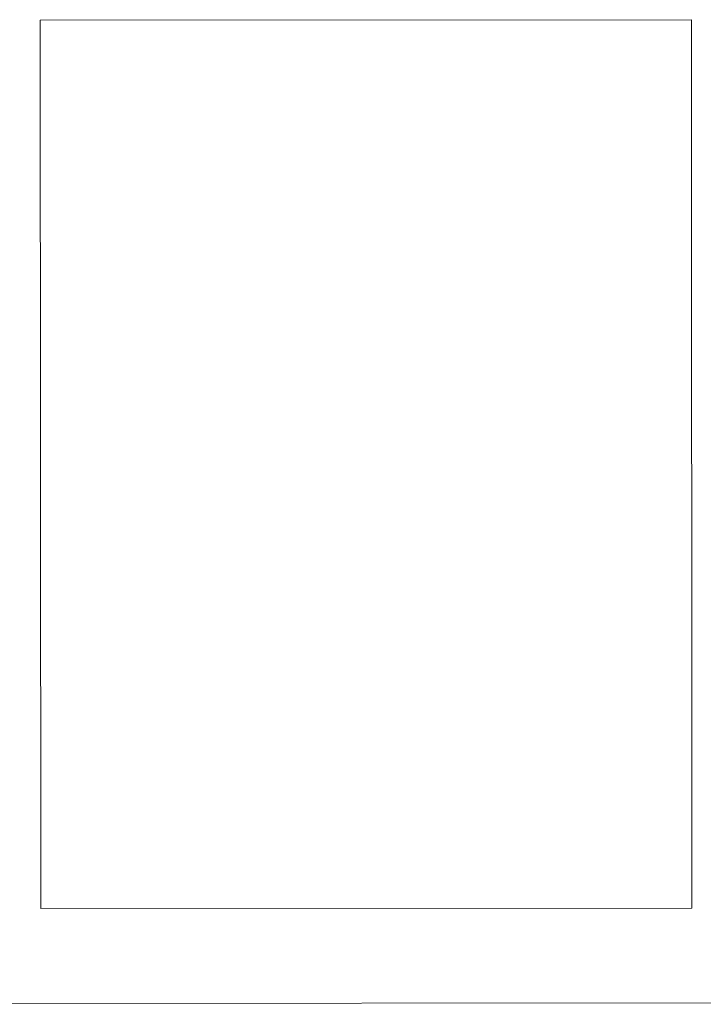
# Model space of a CAD drawing. Header units: millimetres. Extents: x 634730 to 711346, y 362082 to 425615.
# Tile 72 of 160: x 674933 to 675395, y 403758 to 404423. Entities that reach past the tile are written whole.
import ezdxf
from ezdxf.enums import TextEntityAlignment as Align

# ---------------------------------------------------------------- set-up
doc = ezdxf.new("R2010")
doc.units = ezdxf.units.MM
doc.header["$LTSCALE"] = 50
doc.linetypes.add('thk_line_type', pattern=[0.945, 0.54, -0.405])
for name, color, linetype in [('1_EG', 7, 'Continuous'), ('A_Möblierung fest', 7, 'Continuous'), ('A_Raumflächen', 7, 'Continuous')]:
    doc.layers.add(name, color=color, linetype=linetype)
doc.styles.add('ERSTELLTER_STIL_1', font='ARIALN.TTF')
doc.styles.add('ERSTELLTER_STIL_2', font='ARIALNB.TTF')

# ---------------------------------------------------------------- blocks, each defined once
blk = doc.blocks.new('A$C85d2cf1a')
at = {"layer": 'A_Möblierung fest', "color": 7, "linetype": 'thk_line_type', "lineweight": 13}
for p, q in [((29.40518, 42.34024), (28.96518, 42.33998)), ((28.96518, 42.33998), (28.96553, 41.73998)), ((29.40553, 41.74024), (29.40518, 42.34024)), ((28.96553, 41.73998), (29.40553, 41.74024))]:
    blk.add_line(p, q, dxfattribs=at)
at = {"layer": 'A_Möblierung fest', "color": 7, "linetype": 'Continuous', "lineweight": 18}
blk.add_line((27.86001, 41.6753), (29.56047, 41.67629), dxfattribs=at)
at = {"layer": 'A_Möblierung fest', "color": 7, "lineweight": 13, "style": 'ERSTELLTER_STIL_2', "text_generation_flag": 2}
blk.add_attdef('txt', text='', height=0.12, rotation=359.99883, dxfattribs=at).set_placement((23.51397, 39.29215), align=Align.MIDDLE_CENTER)
at = {"layer": 'A_Möblierung fest', "color": 7, "lineweight": 13, "style": 'ERSTELLTER_STIL_2'}
blk.add_attdef('txt', text='', height=0.12, dxfattribs=at).set_placement((10.172, 25.65229), align=Align.MIDDLE_CENTER)
at = {"layer": 'A_Raumflächen', "color": 7, "lineweight": 18}
for tag, style, p in [('DUMMY_850', 'ERSTELLTER_STIL_1', (31.54143, 25.95854)), ('DUMMY_850', 'ERSTELLTER_STIL_1', (48.37985, 25.95854)), ('ROOM_NAME', 'ERSTELLTER_STIL_1', (30.42755, 25.92835)), ('ROOM_NAME', 'ERSTELLTER_STIL_1', (47.26597, 25.92835)), ('floorCode', 'ERSTELLTER_STIL_2', (30.52577, 25.68281)), ('stFloorCovering', 'ERSTELLTER_STIL_2', (31.09344, 25.68281)), ('floorCode', 'ERSTELLTER_STIL_2', (47.36419, 25.68281)), ('stFloorCovering', 'ERSTELLTER_STIL_2', (47.93185, 25.68281)), ('DUMMY_851', 'ERSTELLTER_STIL_2', (30.52577, 25.46747)), ('DUMMY_851', 'ERSTELLTER_STIL_2', (47.36419, 25.46747)), ('measuredNetAreaCode', 'ERSTELLTER_STIL_2', (30.52577, 25.19174)), ('measuredNetAreaCode', 'ERSTELLTER_STIL_2', (47.36419, 25.19174))]:
    blk.add_attdef(tag, text='', height=0.125, dxfattribs=dict(at, style=style)).set_placement(p, align=Align.TOP_LEFT)

msp = doc.modelspace()

# ---------------------------------------------------------------- block references
at = {"layer": '1_EG', "xscale": 1000, "yscale": 1000, "zscale": 1000}
msp.add_blockref('A$C85d2cf1a', (645981.7, 362082.41, 41515.3), dxfattribs=at)

doc.saveas('drawing.dxf')
